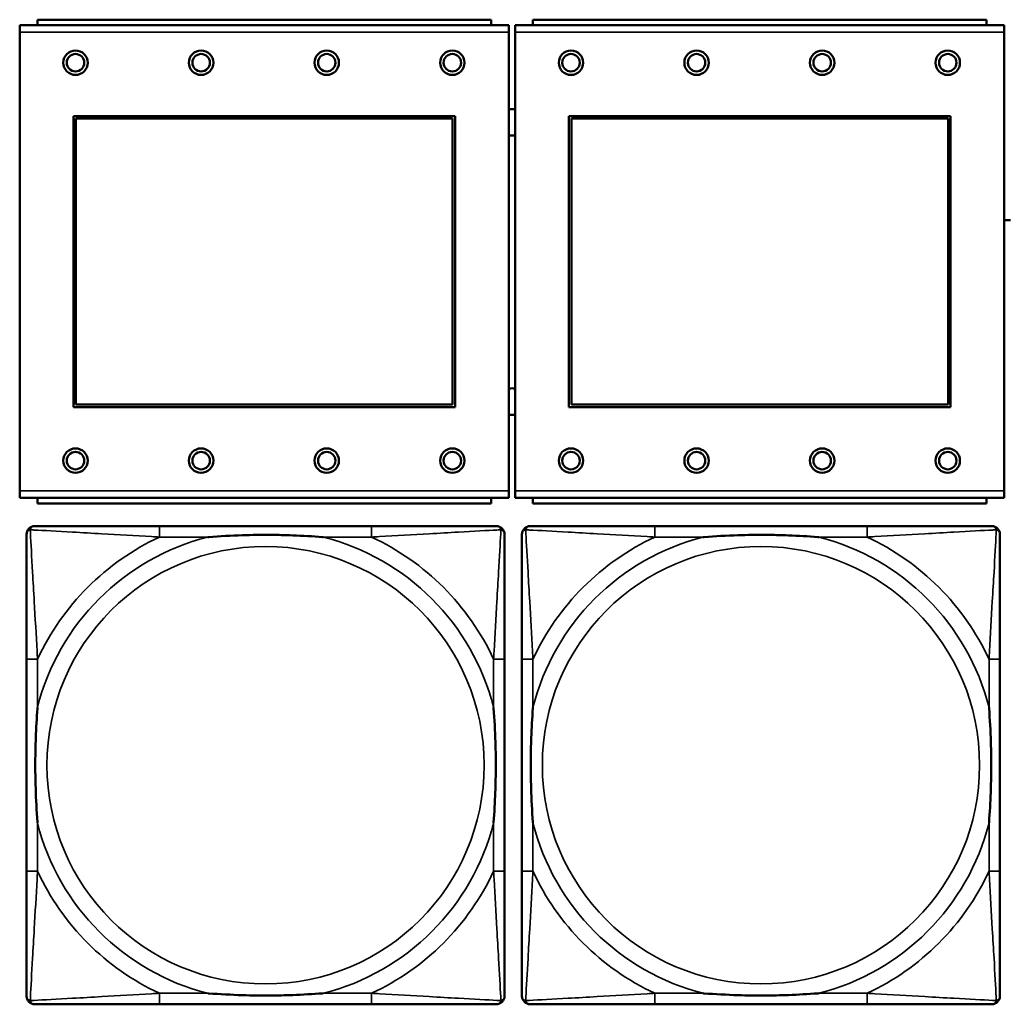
# Model space of a CAD drawing. Header units: inches. Extents: x 1.9 to 64.4, y 1.6 to 69.2.
# Tile 57 of 256: x 26 to 27.4, y 45.2 to 46.6. Entities that reach past the tile are written whole.
import ezdxf

# ---------------------------------------------------------------- set-up
doc = ezdxf.new("R2010")
doc.units = ezdxf.units.IN
doc.header["$MEASUREMENT"] = 0
doc.layers.add('Visible (ANSI)', color=7, linetype='Continuous', lineweight=50)
doc.layers.add('Visible Narrow (ANSI)', color=7, linetype='Continuous', lineweight=35)

msp = doc.modelspace()

# ---------------------------------------------------------------- linework, layer by layer
at = {"layer": 'Visible (ANSI)'}
for p, q in [((26.6884, 46.5534), (25.9874, 46.5534)), ((25.9874, 46.5434), (25.9874, 46.5534)), ((26.6629, 46.5614), (26.0129, 46.5614)), ((26.0129, 46.5534), (26.0129, 46.5614)), ((26.6629, 46.5614), (26.6629, 46.5534)), ((26.6884, 46.5534), (26.6884, 46.5434)), ((27.3984, 46.5534), (26.6974, 46.5534)), ((26.6974, 46.5434), (26.6974, 46.5534)), ((27.3729, 46.5614), (26.7229, 46.5614)), ((26.7229, 46.5534), (26.7229, 46.5614)), ((27.3729, 46.5614), (27.3729, 46.5534)), ((27.3984, 46.5534), (27.3984, 46.5434)), ((25.9874, 46.5434), (25.9874, 45.8864)), ((26.6884, 45.8864), (26.6884, 46.5434)), ((26.6974, 46.5434), (26.6974, 45.8864)), ((27.3984, 45.8864), (27.3984, 46.5434)), ((26.0644, 46.0064), (26.0644, 46.4234)), ((26.0644, 46.4234), (26.6114, 46.4234)), ((26.6114, 46.4234), (26.6114, 46.0064)), ((26.7744, 46.0064), (26.7744, 46.4234)), ((26.7744, 46.4234), (27.3214, 46.4234)), ((27.3214, 46.4234), (27.3214, 46.0064)), ((26.068, 46.4198), (26.6078, 46.4198)), ((26.068, 46.01), (26.068, 46.4198)), ((26.6078, 46.4198), (26.6078, 46.01)), ((26.778, 46.4198), (27.3178, 46.4198)), ((26.778, 46.01), (26.778, 46.4198)), ((27.3178, 46.4198), (27.3178, 46.01)), ((26.6114, 46.0064), (26.0644, 46.0064)), ((26.6078, 46.01), (26.068, 46.01)), ((27.3214, 46.0064), (26.7744, 46.0064)), ((27.3178, 46.01), (26.778, 46.01)), ((25.9874, 45.8764), (25.9874, 45.8864)), ((26.6884, 45.8864), (26.6884, 45.8764)), ((26.6974, 45.8764), (26.6974, 45.8864)), ((27.3984, 45.8864), (27.3984, 45.8764)), ((25.9874, 45.8764), (26.6884, 45.8764)), ((26.0129, 45.8764), (26.0129, 45.8684)), ((26.6629, 45.8684), (26.6629, 45.8764)), ((26.6974, 45.8764), (27.3984, 45.8764)), ((26.7229, 45.8764), (26.7229, 45.8684)), ((27.3729, 45.8684), (27.3729, 45.8764)), ((26.6629, 45.8684), (26.0129, 45.8684)), ((27.3729, 45.8684), (26.7229, 45.8684)), ((26.4917, 45.836), (26.1877, 45.836)), ((27.2017, 45.836), (26.8977, 45.836)), ((25.9972, 45.6455), (25.9972, 45.3415)), ((26.6822, 45.3415), (26.6822, 45.6455)), ((26.7072, 45.6455), (26.7072, 45.3415)), ((27.3922, 45.3415), (27.3922, 45.6455)), ((26.1877, 45.151), (26.4917, 45.151)), ((26.8977, 45.151), (27.2017, 45.151))]:
    msp.add_line(p, q, dxfattribs=at)
for centre, radius in [((26.0674, 46.4998), 0.0175), ((26.0674, 46.4998), 0.0125), ((26.2474, 46.4998), 0.0175), ((26.2474, 46.4998), 0.0125), ((26.4274, 46.4998), 0.0175), ((26.4274, 46.4998), 0.0125), ((26.6074, 46.4998), 0.0175), ((26.6074, 46.4998), 0.0125), ((26.7774, 46.4998), 0.0175), ((26.7774, 46.4998), 0.0125), ((26.9574, 46.4998), 0.0175), ((26.9574, 46.4998), 0.0125), ((27.1374, 46.4998), 0.0175), ((27.1374, 46.4998), 0.0125), ((27.3174, 46.4998), 0.0175), ((27.3174, 46.4998), 0.0125), ((26.0674, 45.9298), 0.0175), ((26.0674, 45.9298), 0.0125), ((26.2474, 45.9298), 0.0175), ((26.2474, 45.9298), 0.0125), ((26.4274, 45.9298), 0.0175), ((26.4274, 45.9298), 0.0125), ((26.6074, 45.9298), 0.0175), ((26.6074, 45.9298), 0.0125), ((26.7774, 45.9298), 0.0175), ((26.7774, 45.9298), 0.0125), ((26.9574, 45.9298), 0.0175), ((26.9574, 45.9298), 0.0125), ((27.1374, 45.9298), 0.0175), ((27.1374, 45.9298), 0.0125), ((27.3174, 45.9298), 0.0175), ((27.3174, 45.9298), 0.0125)]:
    msp.add_circle(centre, radius, dxfattribs=at)
for centre, radius, start, end in [((26.6932, 46.4144), 0.019, 77.2601, 104.6645), ((26.6932, 46.4144), 0.019, 255.3355, 282.7399), ((27.4031, 46.2144), 0.06, 85.9286, 94.5311), ((26.6932, 46.0144), 0.019, 77.2601, 104.6645), ((26.6932, 46.0144), 0.019, 255.3355, 282.7399), ((26.009, 45.8242), 0.0118, 90, 180), ((26.6704, 45.8242), 0.0118, 0, 90), ((26.719, 45.8242), 0.0118, 90, 180), ((27.3804, 45.8242), 0.0118, 0, 90), ((26.009, 45.1628), 0.0118, 180, 270), ((26.6704, 45.1628), 0.0118, 270, 360), ((26.719, 45.1628), 0.0118, 180, 270), ((27.3804, 45.1628), 0.0118, 270, 360)]:
    msp.add_arc(centre, radius, start, end, dxfattribs=at)
for points, knots in [([(26.1877, 45.836), (26.1842, 45.836), (26.1806, 45.836), (26.177, 45.836), (26.1438, 45.836), (26.1101, 45.836), (26.0792, 45.836), (26.0523, 45.836), (26.0267, 45.836), (26.0133, 45.836), (26.0117, 45.836), (26.0102, 45.836), (26.009, 45.836)], [0, 0, 0, 0, 0.0272471, 0.0272471, 0.0272471, 0.2790553, 0.2790553, 0.2790553, 0.4988354, 0.4988354, 0.4988354, 0.5252205, 0.5252205, 0.5252205, 0.5252205]), ([(26.6704, 45.836), (26.6555, 45.836), (26.6139, 45.836), (26.5733, 45.836), (26.5467, 45.836), (26.5189, 45.836), (26.4917, 45.836)], [-0.5252205, -0.5252205, -0.5252205, -0.5252205, -0.20743, -0.20743, -0.20743, 0, 0, 0, 0]), ([(26.8977, 45.836), (26.8942, 45.836), (26.8906, 45.836), (26.887, 45.836), (26.8538, 45.836), (26.8201, 45.836), (26.7892, 45.836), (26.7623, 45.836), (26.7367, 45.836), (26.7233, 45.836), (26.7217, 45.836), (26.7202, 45.836), (26.719, 45.836)], [0, 0, 0, 0, 0.0272471, 0.0272471, 0.0272471, 0.2790553, 0.2790553, 0.2790553, 0.4988354, 0.4988354, 0.4988354, 0.5252205, 0.5252205, 0.5252205, 0.5252205]), ([(27.3804, 45.836), (27.3655, 45.836), (27.3239, 45.836), (27.2833, 45.836), (27.2567, 45.836), (27.2289, 45.836), (27.2017, 45.836)], [-0.5252205, -0.5252205, -0.5252205, -0.5252205, -0.20743, -0.20743, -0.20743, 0, 0, 0, 0]), ([(25.9972, 45.8242), (25.9972, 45.8093), (25.9972, 45.7677), (25.9972, 45.7271), (25.9972, 45.7005), (25.9972, 45.6727), (25.9972, 45.6455)], [-0.5252205, -0.5252205, -0.5252205, -0.5252205, -0.20743, -0.20743, -0.20743, 0, 0, 0, 0]), ([(26.257, 45.8203), (26.2574, 45.8203), (26.2578, 45.8203), (26.2743, 45.8216), (26.2904, 45.8224), (26.3134, 45.8231), (26.3201, 45.8233), (26.3292, 45.8234), (26.3317, 45.8234), (26.3358, 45.8234), (26.3374, 45.8234), (26.3405, 45.8234), (26.342, 45.8234), (26.3456, 45.8234), (26.3477, 45.8234), (26.3538, 45.8234), (26.358, 45.8233), (26.3677, 45.8231), (26.3733, 45.8229), (26.3931, 45.8222), (26.4071, 45.8214), (26.4216, 45.8203), (26.422, 45.8203), (26.4225, 45.8203)], [-0.416114, -0.416114, -0.416114, -0.416114, -0.4127691, -0.4127691, -0.2896446, -0.2896446, -0.2388934, -0.2388934, -0.2201881, -0.2201881, -0.2080204, -0.2080204, -0.196499, -0.196499, -0.1809939, -0.1809939, -0.149741, -0.149741, -0.1073162, -0.1073162, 0, 0, 0.0033356, 0.0033356, 0.0033356, 0.0033356]), ([(26.6822, 45.6455), (26.6822, 45.649), (26.6822, 45.6526), (26.6822, 45.6562), (26.6822, 45.6894), (26.6822, 45.7231), (26.6822, 45.754), (26.6822, 45.7809), (26.6822, 45.8065), (26.6822, 45.8199), (26.6822, 45.8215), (26.6822, 45.823), (26.6822, 45.8242)], [0, 0, 0, 0, 0.0272471, 0.0272471, 0.0272471, 0.2790553, 0.2790553, 0.2790553, 0.4988354, 0.4988354, 0.4988354, 0.5252205, 0.5252205, 0.5252205, 0.5252205]), ([(26.7072, 45.8242), (26.7072, 45.8093), (26.7072, 45.7677), (26.7072, 45.7271), (26.7072, 45.7005), (26.7072, 45.6727), (26.7072, 45.6455)], [-0.5252205, -0.5252205, -0.5252205, -0.5252205, -0.20743, -0.20743, -0.20743, 0, 0, 0, 0]), ([(26.967, 45.8203), (26.9674, 45.8203), (26.9678, 45.8203), (26.9843, 45.8216), (27.0004, 45.8224), (27.0234, 45.8231), (27.0301, 45.8233), (27.0392, 45.8234), (27.0417, 45.8234), (27.0458, 45.8234), (27.0474, 45.8234), (27.0505, 45.8234), (27.052, 45.8234), (27.0556, 45.8234), (27.0577, 45.8234), (27.0638, 45.8234), (27.068, 45.8233), (27.0777, 45.8231), (27.0833, 45.8229), (27.1031, 45.8222), (27.1171, 45.8214), (27.1316, 45.8203), (27.132, 45.8203), (27.1325, 45.8203)], [-0.416114, -0.416114, -0.416114, -0.416114, -0.4127691, -0.4127691, -0.2896446, -0.2896446, -0.2388934, -0.2388934, -0.2201881, -0.2201881, -0.2080204, -0.2080204, -0.196499, -0.196499, -0.1809939, -0.1809939, -0.149741, -0.149741, -0.1073162, -0.1073162, 0, 0, 0.0033356, 0.0033356, 0.0033356, 0.0033356]), ([(27.3922, 45.6455), (27.3922, 45.649), (27.3922, 45.6526), (27.3922, 45.6562), (27.3922, 45.6894), (27.3922, 45.7231), (27.3922, 45.754), (27.3922, 45.7809), (27.3922, 45.8065), (27.3922, 45.8199), (27.3922, 45.8215), (27.3922, 45.823), (27.3922, 45.8242)], [0, 0, 0, 0, 0.0272471, 0.0272471, 0.0272471, 0.2790553, 0.2790553, 0.2790553, 0.4988354, 0.4988354, 0.4988354, 0.5252205, 0.5252205, 0.5252205, 0.5252205]), ([(26.0129, 45.4108), (26.0129, 45.4112), (26.0129, 45.4116), (26.0116, 45.4281), (26.0108, 45.4442), (26.0101, 45.4671), (26.0099, 45.4738), (26.0098, 45.483), (26.0098, 45.4855), (26.0098, 45.4896), (26.0098, 45.4912), (26.0098, 45.4943), (26.0098, 45.4958), (26.0098, 45.4994), (26.0098, 45.5015), (26.0098, 45.5076), (26.0099, 45.5118), (26.0101, 45.5215), (26.0103, 45.5271), (26.011, 45.5469), (26.0118, 45.5609), (26.0129, 45.5754), (26.0129, 45.5758), (26.0129, 45.5762)], [-0.416114, -0.416114, -0.416114, -0.416114, -0.4127691, -0.4127691, -0.2896446, -0.2896446, -0.2388934, -0.2388934, -0.2201881, -0.2201881, -0.2080204, -0.2080204, -0.196499, -0.196499, -0.1809939, -0.1809939, -0.149741, -0.149741, -0.1073162, -0.1073162, 0, 0, 0.0033356, 0.0033356, 0.0033356, 0.0033356]), ([(26.6665, 45.5762), (26.6665, 45.5758), (26.6665, 45.5754), (26.6678, 45.5589), (26.6686, 45.5428), (26.6694, 45.5199), (26.6695, 45.5132), (26.6696, 45.504), (26.6696, 45.5015), (26.6696, 45.4974), (26.6697, 45.4958), (26.6697, 45.4927), (26.6697, 45.4912), (26.6696, 45.4876), (26.6696, 45.4856), (26.6696, 45.4794), (26.6695, 45.4752), (26.6693, 45.4655), (26.6691, 45.4599), (26.6684, 45.4402), (26.6676, 45.4261), (26.6665, 45.4116), (26.6665, 45.4112), (26.6665, 45.4108)], [-0.416114, -0.416114, -0.416114, -0.416114, -0.4127691, -0.4127691, -0.2896446, -0.2896446, -0.2388934, -0.2388934, -0.2201881, -0.2201881, -0.2080204, -0.2080204, -0.196499, -0.196499, -0.1809939, -0.1809939, -0.149741, -0.149741, -0.1073162, -0.1073162, 0, 0, 0.0033356, 0.0033356, 0.0033356, 0.0033356]), ([(26.7229, 45.4108), (26.7229, 45.4112), (26.7229, 45.4116), (26.7216, 45.4281), (26.7208, 45.4442), (26.7201, 45.4671), (26.7199, 45.4738), (26.7198, 45.483), (26.7198, 45.4855), (26.7198, 45.4896), (26.7198, 45.4912), (26.7198, 45.4943), (26.7198, 45.4958), (26.7198, 45.4994), (26.7198, 45.5015), (26.7198, 45.5076), (26.7199, 45.5118), (26.7201, 45.5215), (26.7203, 45.5271), (26.721, 45.5469), (26.7218, 45.5609), (26.7229, 45.5754), (26.7229, 45.5758), (26.7229, 45.5762)], [-0.416114, -0.416114, -0.416114, -0.416114, -0.4127691, -0.4127691, -0.2896446, -0.2896446, -0.2388934, -0.2388934, -0.2201881, -0.2201881, -0.2080204, -0.2080204, -0.196499, -0.196499, -0.1809939, -0.1809939, -0.149741, -0.149741, -0.1073162, -0.1073162, 0, 0, 0.0033356, 0.0033356, 0.0033356, 0.0033356]), ([(27.3765, 45.5762), (27.3765, 45.5758), (27.3765, 45.5754), (27.3778, 45.5589), (27.3786, 45.5428), (27.3794, 45.5199), (27.3795, 45.5132), (27.3796, 45.504), (27.3796, 45.5015), (27.3796, 45.4974), (27.3797, 45.4958), (27.3797, 45.4927), (27.3797, 45.4912), (27.3796, 45.4876), (27.3796, 45.4856), (27.3796, 45.4794), (27.3795, 45.4752), (27.3793, 45.4655), (27.3791, 45.4599), (27.3784, 45.4402), (27.3776, 45.4261), (27.3765, 45.4116), (27.3765, 45.4112), (27.3765, 45.4108)], [-0.416114, -0.416114, -0.416114, -0.416114, -0.4127691, -0.4127691, -0.2896446, -0.2896446, -0.2388934, -0.2388934, -0.2201881, -0.2201881, -0.2080204, -0.2080204, -0.196499, -0.196499, -0.1809939, -0.1809939, -0.149741, -0.149741, -0.1073162, -0.1073162, 0, 0, 0.0033356, 0.0033356, 0.0033356, 0.0033356]), ([(25.9972, 45.3415), (25.9972, 45.3143), (25.9972, 45.2865), (25.9972, 45.2599), (25.9972, 45.2193), (25.9972, 45.1777), (25.9972, 45.1628)], [3.9382945, 3.9382945, 3.9382945, 3.9382945, 4.1457245, 4.1457245, 4.1457245, 4.463515, 4.463515, 4.463515, 4.463515]), ([(26.6822, 45.1628), (26.6822, 45.1777), (26.6822, 45.2193), (26.6822, 45.2599), (26.6822, 45.2865), (26.6822, 45.3143), (26.6822, 45.3415)], [-0.5252205, -0.5252205, -0.5252205, -0.5252205, -0.20743, -0.20743, -0.20743, 0, 0, 0, 0]), ([(26.7072, 45.3415), (26.7072, 45.3143), (26.7072, 45.2865), (26.7072, 45.2599), (26.7072, 45.2193), (26.7072, 45.1777), (26.7072, 45.1628)], [3.9382945, 3.9382945, 3.9382945, 3.9382945, 4.1457245, 4.1457245, 4.1457245, 4.463515, 4.463515, 4.463515, 4.463515]), ([(27.3922, 45.1628), (27.3922, 45.1777), (27.3922, 45.2193), (27.3922, 45.2599), (27.3922, 45.2865), (27.3922, 45.3143), (27.3922, 45.3415)], [-0.5252205, -0.5252205, -0.5252205, -0.5252205, -0.20743, -0.20743, -0.20743, 0, 0, 0, 0]), ([(26.4225, 45.1667), (26.422, 45.1667), (26.4216, 45.1667), (26.4071, 45.1656), (26.3931, 45.1648), (26.3733, 45.1641), (26.3677, 45.1639), (26.358, 45.1637), (26.3538, 45.1636), (26.3477, 45.1636), (26.3456, 45.1636), (26.342, 45.1636), (26.3405, 45.1636), (26.3374, 45.1636), (26.3358, 45.1636), (26.3317, 45.1636), (26.3292, 45.1636), (26.3201, 45.1637), (26.3134, 45.1639), (26.2904, 45.1646), (26.2743, 45.1654), (26.2578, 45.1667), (26.2574, 45.1667), (26.257, 45.1667)], [-0.4149464, -0.4149464, -0.4149464, -0.4149464, -0.41162, -0.41162, -0.3046026, -0.3046026, -0.2622958, -0.2622958, -0.23113, -0.23113, -0.215668, -0.215668, -0.2041787, -0.2041787, -0.1920448, -0.1920448, -0.1733916, -0.1733916, -0.1227817, -0.1227817, 0, 0, 0.0033356, 0.0033356, 0.0033356, 0.0033356]), ([(27.1325, 45.1667), (27.132, 45.1667), (27.1316, 45.1667), (27.1171, 45.1656), (27.1031, 45.1648), (27.0833, 45.1641), (27.0777, 45.1639), (27.068, 45.1637), (27.0638, 45.1636), (27.0577, 45.1636), (27.0556, 45.1636), (27.052, 45.1636), (27.0505, 45.1636), (27.0474, 45.1636), (27.0458, 45.1636), (27.0417, 45.1636), (27.0392, 45.1636), (27.0301, 45.1637), (27.0234, 45.1639), (27.0004, 45.1646), (26.9843, 45.1654), (26.9678, 45.1667), (26.9674, 45.1667), (26.967, 45.1667)], [-0.4149464, -0.4149464, -0.4149464, -0.4149464, -0.41162, -0.41162, -0.3046026, -0.3046026, -0.2622958, -0.2622958, -0.23113, -0.23113, -0.215668, -0.215668, -0.2041787, -0.2041787, -0.1920448, -0.1920448, -0.1733916, -0.1733916, -0.1227817, -0.1227817, 0, 0, 0.0033356, 0.0033356, 0.0033356, 0.0033356]), ([(26.009, 45.151), (26.0239, 45.151), (26.0655, 45.151), (26.1061, 45.151), (26.1327, 45.151), (26.1605, 45.151), (26.1877, 45.151)], [-0.5252205, -0.5252205, -0.5252205, -0.5252205, -0.20743, -0.20743, -0.20743, 0, 0, 0, 0]), ([(26.4917, 45.151), (26.5189, 45.151), (26.5467, 45.151), (26.5733, 45.151), (26.6139, 45.151), (26.6555, 45.151), (26.6704, 45.151)], [3.9382945, 3.9382945, 3.9382945, 3.9382945, 4.1457245, 4.1457245, 4.1457245, 4.463515, 4.463515, 4.463515, 4.463515]), ([(26.719, 45.151), (26.7339, 45.151), (26.7755, 45.151), (26.8161, 45.151), (26.8427, 45.151), (26.8705, 45.151), (26.8977, 45.151)], [-0.5252205, -0.5252205, -0.5252205, -0.5252205, -0.20743, -0.20743, -0.20743, 0, 0, 0, 0]), ([(27.2017, 45.151), (27.2289, 45.151), (27.2567, 45.151), (27.2833, 45.151), (27.3239, 45.151), (27.3655, 45.151), (27.3804, 45.151)], [3.9382945, 3.9382945, 3.9382945, 3.9382945, 4.1457245, 4.1457245, 4.1457245, 4.463515, 4.463515, 4.463515, 4.463515])]:
    msp.add_open_spline(points, degree=3, knots=knots, dxfattribs=at)
at = {"layer": 'Visible Narrow (ANSI)'}
for p, q in [((25.9874, 46.5434), (26.6884, 46.5434)), ((26.6974, 46.5434), (27.3984, 46.5434)), ((26.6884, 45.8864), (25.9874, 45.8864)), ((27.3984, 45.8864), (26.6974, 45.8864)), ((26.1877, 45.836), (26.1877, 45.8203)), ((26.4917, 45.836), (26.4917, 45.8203)), ((26.8977, 45.836), (26.8977, 45.8203)), ((27.2017, 45.836), (27.2017, 45.8203)), ((26.1877, 45.8203), (26.257, 45.8203)), ((26.4225, 45.8203), (26.4917, 45.8203)), ((26.8977, 45.8203), (26.967, 45.8203)), ((27.1325, 45.8203), (27.2017, 45.8203)), ((26.0129, 45.6455), (25.9972, 45.6455)), ((26.0129, 45.5762), (26.0129, 45.6455)), ((26.6822, 45.6455), (26.6665, 45.6455)), ((26.6665, 45.6455), (26.6665, 45.5762)), ((26.7229, 45.6455), (26.7072, 45.6455)), ((26.7229, 45.5762), (26.7229, 45.6455)), ((27.3922, 45.6455), (27.3765, 45.6455)), ((27.3765, 45.6455), (27.3765, 45.5762)), ((26.0129, 45.3415), (26.0129, 45.4108)), ((26.6665, 45.4108), (26.6665, 45.3415)), ((26.7229, 45.3415), (26.7229, 45.4108)), ((27.3765, 45.4108), (27.3765, 45.3415)), ((26.0129, 45.3415), (25.9972, 45.3415)), ((26.6822, 45.3415), (26.6665, 45.3415)), ((26.7229, 45.3415), (26.7072, 45.3415)), ((27.3922, 45.3415), (27.3765, 45.3415)), ((26.1877, 45.1667), (26.1877, 45.151)), ((26.257, 45.1667), (26.1877, 45.1667)), ((26.4917, 45.1667), (26.4225, 45.1667)), ((26.4917, 45.1667), (26.4917, 45.151)), ((26.8977, 45.1667), (26.8977, 45.151)), ((26.967, 45.1667), (26.8977, 45.1667)), ((27.2017, 45.1667), (27.1325, 45.1667)), ((27.2017, 45.1667), (27.2017, 45.151))]:
    msp.add_line(p, q, dxfattribs=at)
for centre in [(26.3397, 45.4935), (27.0497, 45.4935)]:
    msp.add_circle(centre, 0.3133, dxfattribs=at)
for centre, radius, start, end in [((26.3397, 45.4935), 0.3371, 104.2103, 165.7897), ((26.3397, 45.4935), 0.3604, 114.9407, 155.0593), ((26.3397, 45.4935), 0.3371, 14.2103, 75.7897), ((26.3397, 45.4935), 0.3604, 24.9407, 65.0593), ((27.0497, 45.4935), 0.3371, 104.2103, 165.7897), ((27.0497, 45.4935), 0.3604, 114.9407, 155.0593), ((27.0497, 45.4935), 0.3371, 14.2103, 75.7897), ((27.0497, 45.4935), 0.3604, 24.9407, 65.0593), ((26.3397, 45.4935), 0.3371, 194.2103, 255.7897), ((26.3397, 45.4935), 0.3371, 284.2103, 345.7897), ((27.0497, 45.4935), 0.3371, 194.2103, 255.7897), ((27.0497, 45.4935), 0.3371, 284.2103, 345.7897), ((26.3397, 45.4935), 0.3604, 204.9407, 245.0593), ((26.3397, 45.4935), 0.3604, 294.9407, 335.0593), ((27.0497, 45.4935), 0.3604, 204.9407, 245.0593), ((27.0497, 45.4935), 0.3604, 294.9407, 335.0593)]:
    msp.add_arc(centre, radius, start, end, dxfattribs=at)
for points, knots in [([(25.9972, 45.8242), (25.9972, 45.8248), (25.9973, 45.8254), (25.9975, 45.8264), (25.9977, 45.8268), (25.998, 45.8275), (25.9981, 45.8277), (25.9984, 45.8281), (25.9985, 45.8282), (25.9988, 45.8286), (25.9991, 45.8289), (25.9998, 45.8295), (26.0003, 45.8298), (26.0014, 45.8303), (26.0019, 45.8306), (26.0025, 45.8307)], [-0.02627331, -0.02627331, -0.02627331, -0.02627331, -0.02158775, -0.02158775, -0.01736415, -0.01736415, -0.0147244, -0.0147244, -0.01307456, -0.01307456, -0.00977487, -0.00977487, -0.00449537, -0.00449537, 0.00012419, 0.00012419, 0.00012419, 0.00012419]), ([(26.0025, 45.8307), (26.0027, 45.8313), (26.0029, 45.8319), (26.0034, 45.8329), (26.0037, 45.8334), (26.0043, 45.8341), (26.0046, 45.8344), (26.005, 45.8347), (26.0051, 45.8348), (26.0055, 45.8351), (26.0058, 45.8352), (26.0064, 45.8355), (26.0068, 45.8357), (26.0078, 45.8359), (26.0084, 45.836), (26.009, 45.836)], [-0.00012419, -0.00012419, -0.00012419, -0.00012419, 0.00449537, 0.00449537, 0.00977487, 0.00977487, 0.01307456, 0.01307456, 0.0147244, 0.0147244, 0.01736415, 0.01736415, 0.02158775, 0.02158775, 0.02627331, 0.02627331, 0.02627331, 0.02627331]), ([(26.0129, 45.6455), (26.0127, 45.6492), (26.0125, 45.653), (26.011, 45.6803), (26.0096, 45.7045), (26.0074, 45.7424), (26.0066, 45.7564), (26.0046, 45.7916), (26.0035, 45.8118), (26.0027, 45.8272), (26.0026, 45.829), (26.0025, 45.8307)], [0, 0, 0, 0, 0.0278591, 0.0278591, 0.201273, 0.201273, 0.3066357, 0.3066357, 0.475216, 0.475216, 0.5007189, 0.5007189, 0.5007189, 0.5007189]), ([(26.0025, 45.8307), (26.0042, 45.8306), (26.006, 45.8305), (26.0214, 45.8297), (26.0416, 45.8287), (26.0768, 45.8267), (26.0908, 45.8258), (26.1287, 45.8236), (26.1529, 45.8222), (26.1802, 45.8207), (26.184, 45.8205), (26.1877, 45.8203)], [-0.5007189, -0.5007189, -0.5007189, -0.5007189, -0.475216, -0.475216, -0.3066357, -0.3066357, -0.201273, -0.201273, -0.0278591, -0.0278591, 0, 0, 0, 0]), ([(26.4917, 45.8203), (26.4954, 45.8205), (26.4992, 45.8207), (26.5265, 45.8222), (26.5507, 45.8236), (26.5886, 45.8258), (26.6026, 45.8267), (26.6379, 45.8287), (26.658, 45.8297), (26.6734, 45.8305), (26.6752, 45.8306), (26.6769, 45.8307)], [0, 0, 0, 0, 0.0278591, 0.0278591, 0.201273, 0.201273, 0.3066357, 0.3066357, 0.475216, 0.475216, 0.5007189, 0.5007189, 0.5007189, 0.5007189]), ([(26.6769, 45.8307), (26.6769, 45.829), (26.6768, 45.8272), (26.6759, 45.8118), (26.6749, 45.7916), (26.6729, 45.7564), (26.672, 45.7424), (26.6698, 45.7045), (26.6684, 45.6803), (26.6669, 45.653), (26.6667, 45.6492), (26.6665, 45.6455)], [-0.5007189, -0.5007189, -0.5007189, -0.5007189, -0.475216, -0.475216, -0.3066357, -0.3066357, -0.201273, -0.201273, -0.0278591, -0.0278591, 0, 0, 0, 0]), ([(26.6704, 45.836), (26.671, 45.836), (26.6716, 45.8359), (26.6726, 45.8357), (26.673, 45.8355), (26.6737, 45.8352), (26.6739, 45.8351), (26.6743, 45.8348), (26.6744, 45.8347), (26.6748, 45.8344), (26.6751, 45.8341), (26.6757, 45.8334), (26.676, 45.8329), (26.6765, 45.8319), (26.6768, 45.8313), (26.6769, 45.8307)], [-0.02627331, -0.02627331, -0.02627331, -0.02627331, -0.02158775, -0.02158775, -0.01736415, -0.01736415, -0.0147244, -0.0147244, -0.01307456, -0.01307456, -0.00977487, -0.00977487, -0.00449537, -0.00449537, 0.00012419, 0.00012419, 0.00012419, 0.00012419]), ([(26.6769, 45.8307), (26.6775, 45.8306), (26.6781, 45.8303), (26.6791, 45.8298), (26.6796, 45.8295), (26.6803, 45.8289), (26.6806, 45.8286), (26.6809, 45.8282), (26.681, 45.8281), (26.6813, 45.8277), (26.6814, 45.8275), (26.6817, 45.8268), (26.6819, 45.8264), (26.6822, 45.8254), (26.6822, 45.8248), (26.6822, 45.8242)], [-0.00012419, -0.00012419, -0.00012419, -0.00012419, 0.00449537, 0.00449537, 0.00977487, 0.00977487, 0.01307456, 0.01307456, 0.0147244, 0.0147244, 0.01736415, 0.01736415, 0.02158775, 0.02158775, 0.02627331, 0.02627331, 0.02627331, 0.02627331]), ([(26.7072, 45.8242), (26.7072, 45.8248), (26.7073, 45.8254), (26.7075, 45.8264), (26.7077, 45.8268), (26.708, 45.8275), (26.7081, 45.8277), (26.7084, 45.8281), (26.7085, 45.8282), (26.7088, 45.8286), (26.7091, 45.8289), (26.7098, 45.8295), (26.7103, 45.8298), (26.7114, 45.8303), (26.7119, 45.8306), (26.7125, 45.8307)], [-0.02627331, -0.02627331, -0.02627331, -0.02627331, -0.02158775, -0.02158775, -0.01736415, -0.01736415, -0.0147244, -0.0147244, -0.01307456, -0.01307456, -0.00977487, -0.00977487, -0.00449537, -0.00449537, 0.00012419, 0.00012419, 0.00012419, 0.00012419]), ([(26.7125, 45.8307), (26.7127, 45.8313), (26.7129, 45.8319), (26.7134, 45.8329), (26.7137, 45.8334), (26.7143, 45.8341), (26.7146, 45.8344), (26.715, 45.8347), (26.7151, 45.8348), (26.7155, 45.8351), (26.7158, 45.8352), (26.7164, 45.8355), (26.7168, 45.8357), (26.7178, 45.8359), (26.7184, 45.836), (26.719, 45.836)], [-0.00012419, -0.00012419, -0.00012419, -0.00012419, 0.00449537, 0.00449537, 0.00977487, 0.00977487, 0.01307456, 0.01307456, 0.0147244, 0.0147244, 0.01736415, 0.01736415, 0.02158775, 0.02158775, 0.02627331, 0.02627331, 0.02627331, 0.02627331]), ([(26.7229, 45.6455), (26.7227, 45.6492), (26.7225, 45.653), (26.721, 45.6803), (26.7196, 45.7045), (26.7174, 45.7424), (26.7166, 45.7564), (26.7146, 45.7916), (26.7135, 45.8118), (26.7127, 45.8272), (26.7126, 45.829), (26.7125, 45.8307)], [0, 0, 0, 0, 0.0278591, 0.0278591, 0.201273, 0.201273, 0.3066357, 0.3066357, 0.475216, 0.475216, 0.5007189, 0.5007189, 0.5007189, 0.5007189]), ([(26.7125, 45.8307), (26.7142, 45.8306), (26.716, 45.8305), (26.7314, 45.8297), (26.7516, 45.8287), (26.7868, 45.8267), (26.8008, 45.8258), (26.8387, 45.8236), (26.8629, 45.8222), (26.8902, 45.8207), (26.894, 45.8205), (26.8977, 45.8203)], [-0.5007189, -0.5007189, -0.5007189, -0.5007189, -0.475216, -0.475216, -0.3066357, -0.3066357, -0.201273, -0.201273, -0.0278591, -0.0278591, 0, 0, 0, 0]), ([(27.2017, 45.8203), (27.2054, 45.8205), (27.2092, 45.8207), (27.2365, 45.8222), (27.2607, 45.8236), (27.2986, 45.8258), (27.3126, 45.8267), (27.3479, 45.8287), (27.368, 45.8297), (27.3834, 45.8305), (27.3852, 45.8306), (27.3869, 45.8307)], [0, 0, 0, 0, 0.0278591, 0.0278591, 0.201273, 0.201273, 0.3066357, 0.3066357, 0.475216, 0.475216, 0.5007189, 0.5007189, 0.5007189, 0.5007189]), ([(27.3869, 45.8307), (27.3869, 45.829), (27.3868, 45.8272), (27.3859, 45.8118), (27.3849, 45.7916), (27.3829, 45.7564), (27.382, 45.7424), (27.3798, 45.7045), (27.3784, 45.6803), (27.3769, 45.653), (27.3767, 45.6492), (27.3765, 45.6455)], [-0.5007189, -0.5007189, -0.5007189, -0.5007189, -0.475216, -0.475216, -0.3066357, -0.3066357, -0.201273, -0.201273, -0.0278591, -0.0278591, 0, 0, 0, 0]), ([(27.3804, 45.836), (27.381, 45.836), (27.3816, 45.8359), (27.3826, 45.8357), (27.383, 45.8355), (27.3837, 45.8352), (27.3839, 45.8351), (27.3843, 45.8348), (27.3844, 45.8347), (27.3848, 45.8344), (27.3851, 45.8341), (27.3857, 45.8334), (27.386, 45.8329), (27.3865, 45.8319), (27.3868, 45.8313), (27.3869, 45.8307)], [-0.02627331, -0.02627331, -0.02627331, -0.02627331, -0.02158775, -0.02158775, -0.01736415, -0.01736415, -0.0147244, -0.0147244, -0.01307456, -0.01307456, -0.00977487, -0.00977487, -0.00449537, -0.00449537, 0.00012419, 0.00012419, 0.00012419, 0.00012419]), ([(27.3869, 45.8307), (27.3875, 45.8306), (27.3881, 45.8303), (27.3891, 45.8298), (27.3896, 45.8295), (27.3903, 45.8289), (27.3906, 45.8286), (27.3909, 45.8282), (27.391, 45.8281), (27.3913, 45.8277), (27.3914, 45.8275), (27.3917, 45.8268), (27.3919, 45.8264), (27.3922, 45.8254), (27.3922, 45.8248), (27.3922, 45.8242)], [-0.00012419, -0.00012419, -0.00012419, -0.00012419, 0.00449537, 0.00449537, 0.00977487, 0.00977487, 0.01307456, 0.01307456, 0.0147244, 0.0147244, 0.01736415, 0.01736415, 0.02158775, 0.02158775, 0.02627331, 0.02627331, 0.02627331, 0.02627331]), ([(26.0025, 45.1563), (26.0026, 45.158), (26.0027, 45.1598), (26.0035, 45.1752), (26.0046, 45.1954), (26.0066, 45.2306), (26.0074, 45.2446), (26.0096, 45.2825), (26.011, 45.3067), (26.0125, 45.334), (26.0127, 45.3378), (26.0129, 45.3415)], [-4.4390134, -4.4390134, -4.4390134, -4.4390134, -4.4135105, -4.4135105, -4.2449302, -4.2449302, -4.1395675, -4.1395675, -3.9661536, -3.9661536, -3.9382945, -3.9382945, -3.9382945, -3.9382945]), ([(26.6665, 45.3415), (26.6667, 45.3378), (26.6669, 45.334), (26.6684, 45.3067), (26.6698, 45.2825), (26.672, 45.2446), (26.6729, 45.2306), (26.6749, 45.1954), (26.6759, 45.1752), (26.6768, 45.1598), (26.6769, 45.158), (26.6769, 45.1563)], [0, 0, 0, 0, 0.0278591, 0.0278591, 0.201273, 0.201273, 0.3066357, 0.3066357, 0.475216, 0.475216, 0.5007189, 0.5007189, 0.5007189, 0.5007189]), ([(26.7125, 45.1563), (26.7126, 45.158), (26.7127, 45.1598), (26.7135, 45.1752), (26.7146, 45.1954), (26.7166, 45.2306), (26.7174, 45.2446), (26.7196, 45.2825), (26.721, 45.3067), (26.7225, 45.334), (26.7227, 45.3378), (26.7229, 45.3415)], [-4.4390134, -4.4390134, -4.4390134, -4.4390134, -4.4135105, -4.4135105, -4.2449302, -4.2449302, -4.1395675, -4.1395675, -3.9661536, -3.9661536, -3.9382945, -3.9382945, -3.9382945, -3.9382945]), ([(27.3765, 45.3415), (27.3767, 45.3378), (27.3769, 45.334), (27.3784, 45.3067), (27.3798, 45.2825), (27.382, 45.2446), (27.3829, 45.2306), (27.3849, 45.1954), (27.3859, 45.1752), (27.3868, 45.1598), (27.3869, 45.158), (27.3869, 45.1563)], [0, 0, 0, 0, 0.0278591, 0.0278591, 0.201273, 0.201273, 0.3066357, 0.3066357, 0.475216, 0.475216, 0.5007189, 0.5007189, 0.5007189, 0.5007189]), ([(26.1877, 45.1667), (26.184, 45.1665), (26.1802, 45.1663), (26.1529, 45.1648), (26.1287, 45.1634), (26.0908, 45.1612), (26.0768, 45.1603), (26.0416, 45.1584), (26.0214, 45.1573), (26.006, 45.1565), (26.0042, 45.1564), (26.0025, 45.1563)], [0, 0, 0, 0, 0.0278591, 0.0278591, 0.201273, 0.201273, 0.3066357, 0.3066357, 0.475216, 0.475216, 0.5007189, 0.5007189, 0.5007189, 0.5007189]), ([(26.6769, 45.1563), (26.6752, 45.1564), (26.6734, 45.1565), (26.658, 45.1573), (26.6379, 45.1584), (26.6026, 45.1603), (26.5886, 45.1612), (26.5507, 45.1634), (26.5265, 45.1648), (26.4992, 45.1663), (26.4954, 45.1665), (26.4917, 45.1667)], [-4.4390134, -4.4390134, -4.4390134, -4.4390134, -4.4135105, -4.4135105, -4.2449302, -4.2449302, -4.1395675, -4.1395675, -3.9661536, -3.9661536, -3.9382945, -3.9382945, -3.9382945, -3.9382945]), ([(26.8977, 45.1667), (26.894, 45.1665), (26.8902, 45.1663), (26.8629, 45.1648), (26.8387, 45.1634), (26.8008, 45.1612), (26.7868, 45.1603), (26.7516, 45.1584), (26.7314, 45.1573), (26.716, 45.1565), (26.7142, 45.1564), (26.7125, 45.1563)], [0, 0, 0, 0, 0.0278591, 0.0278591, 0.201273, 0.201273, 0.3066357, 0.3066357, 0.475216, 0.475216, 0.5007189, 0.5007189, 0.5007189, 0.5007189]), ([(27.3869, 45.1563), (27.3852, 45.1564), (27.3834, 45.1565), (27.368, 45.1573), (27.3479, 45.1584), (27.3126, 45.1603), (27.2986, 45.1612), (27.2607, 45.1634), (27.2365, 45.1648), (27.2092, 45.1663), (27.2054, 45.1665), (27.2017, 45.1667)], [-4.4390134, -4.4390134, -4.4390134, -4.4390134, -4.4135105, -4.4135105, -4.2449302, -4.2449302, -4.1395675, -4.1395675, -3.9661536, -3.9661536, -3.9382945, -3.9382945, -3.9382945, -3.9382945]), ([(26.0025, 45.1563), (26.0019, 45.1564), (26.0014, 45.1567), (26.0003, 45.1572), (25.9998, 45.1575), (25.9991, 45.1581), (25.9988, 45.1584), (25.9985, 45.1588), (25.9984, 45.1589), (25.9981, 45.1593), (25.998, 45.1595), (25.9977, 45.1602), (25.9975, 45.1606), (25.9973, 45.1616), (25.9972, 45.1622), (25.9972, 45.1628)], [-0.00012419, -0.00012419, -0.00012419, -0.00012419, 0.00449537, 0.00449537, 0.00977487, 0.00977487, 0.01307456, 0.01307456, 0.0147244, 0.0147244, 0.01736415, 0.01736415, 0.02158775, 0.02158775, 0.02627331, 0.02627331, 0.02627331, 0.02627331]), ([(26.009, 45.151), (26.0084, 45.151), (26.0078, 45.1511), (26.0068, 45.1513), (26.0064, 45.1515), (26.0058, 45.1518), (26.0055, 45.1519), (26.0051, 45.1522), (26.005, 45.1523), (26.0046, 45.1526), (26.0043, 45.1529), (26.0037, 45.1536), (26.0034, 45.1541), (26.0029, 45.1551), (26.0027, 45.1557), (26.0025, 45.1563)], [-0.02627331, -0.02627331, -0.02627331, -0.02627331, -0.02158775, -0.02158775, -0.01736415, -0.01736415, -0.0147244, -0.0147244, -0.01307456, -0.01307456, -0.00977487, -0.00977487, -0.00449537, -0.00449537, 0.00012419, 0.00012419, 0.00012419, 0.00012419]), ([(26.6769, 45.1563), (26.6768, 45.1557), (26.6765, 45.1551), (26.676, 45.1541), (26.6757, 45.1536), (26.6751, 45.1529), (26.6748, 45.1526), (26.6744, 45.1523), (26.6743, 45.1522), (26.6739, 45.1519), (26.6737, 45.1518), (26.673, 45.1515), (26.6726, 45.1513), (26.6716, 45.1511), (26.671, 45.151), (26.6704, 45.151)], [-0.00012419, -0.00012419, -0.00012419, -0.00012419, 0.00449537, 0.00449537, 0.00977487, 0.00977487, 0.01307456, 0.01307456, 0.0147244, 0.0147244, 0.01736415, 0.01736415, 0.02158775, 0.02158775, 0.02627331, 0.02627331, 0.02627331, 0.02627331]), ([(26.6822, 45.1628), (26.6822, 45.1622), (26.6822, 45.1616), (26.6819, 45.1606), (26.6817, 45.1602), (26.6814, 45.1595), (26.6813, 45.1593), (26.681, 45.1589), (26.6809, 45.1588), (26.6806, 45.1584), (26.6803, 45.1581), (26.6796, 45.1575), (26.6791, 45.1572), (26.6781, 45.1567), (26.6775, 45.1564), (26.6769, 45.1563)], [-0.02627331, -0.02627331, -0.02627331, -0.02627331, -0.02158775, -0.02158775, -0.01736415, -0.01736415, -0.0147244, -0.0147244, -0.01307456, -0.01307456, -0.00977487, -0.00977487, -0.00449537, -0.00449537, 0.00012419, 0.00012419, 0.00012419, 0.00012419]), ([(26.7125, 45.1563), (26.7119, 45.1564), (26.7114, 45.1567), (26.7103, 45.1572), (26.7098, 45.1575), (26.7091, 45.1581), (26.7088, 45.1584), (26.7085, 45.1588), (26.7084, 45.1589), (26.7081, 45.1593), (26.708, 45.1595), (26.7077, 45.1602), (26.7075, 45.1606), (26.7073, 45.1616), (26.7072, 45.1622), (26.7072, 45.1628)], [-0.00012419, -0.00012419, -0.00012419, -0.00012419, 0.00449537, 0.00449537, 0.00977487, 0.00977487, 0.01307456, 0.01307456, 0.0147244, 0.0147244, 0.01736415, 0.01736415, 0.02158775, 0.02158775, 0.02627331, 0.02627331, 0.02627331, 0.02627331]), ([(26.719, 45.151), (26.7184, 45.151), (26.7178, 45.1511), (26.7168, 45.1513), (26.7164, 45.1515), (26.7158, 45.1518), (26.7155, 45.1519), (26.7151, 45.1522), (26.715, 45.1523), (26.7146, 45.1526), (26.7143, 45.1529), (26.7137, 45.1536), (26.7134, 45.1541), (26.7129, 45.1551), (26.7127, 45.1557), (26.7125, 45.1563)], [-0.02627331, -0.02627331, -0.02627331, -0.02627331, -0.02158775, -0.02158775, -0.01736415, -0.01736415, -0.0147244, -0.0147244, -0.01307456, -0.01307456, -0.00977487, -0.00977487, -0.00449537, -0.00449537, 0.00012419, 0.00012419, 0.00012419, 0.00012419]), ([(27.3869, 45.1563), (27.3868, 45.1557), (27.3865, 45.1551), (27.386, 45.1541), (27.3857, 45.1536), (27.3851, 45.1529), (27.3848, 45.1526), (27.3844, 45.1523), (27.3843, 45.1522), (27.3839, 45.1519), (27.3837, 45.1518), (27.383, 45.1515), (27.3826, 45.1513), (27.3816, 45.1511), (27.381, 45.151), (27.3804, 45.151)], [-0.00012419, -0.00012419, -0.00012419, -0.00012419, 0.00449537, 0.00449537, 0.00977487, 0.00977487, 0.01307456, 0.01307456, 0.0147244, 0.0147244, 0.01736415, 0.01736415, 0.02158775, 0.02158775, 0.02627331, 0.02627331, 0.02627331, 0.02627331]), ([(27.3922, 45.1628), (27.3922, 45.1622), (27.3922, 45.1616), (27.3919, 45.1606), (27.3917, 45.1602), (27.3914, 45.1595), (27.3913, 45.1593), (27.391, 45.1589), (27.3909, 45.1588), (27.3906, 45.1584), (27.3903, 45.1581), (27.3896, 45.1575), (27.3891, 45.1572), (27.3881, 45.1567), (27.3875, 45.1564), (27.3869, 45.1563)], [-0.02627331, -0.02627331, -0.02627331, -0.02627331, -0.02158775, -0.02158775, -0.01736415, -0.01736415, -0.0147244, -0.0147244, -0.01307456, -0.01307456, -0.00977487, -0.00977487, -0.00449537, -0.00449537, 0.00012419, 0.00012419, 0.00012419, 0.00012419])]:
    msp.add_open_spline(points, degree=3, knots=knots, dxfattribs=at)

doc.saveas('drawing.dxf')
